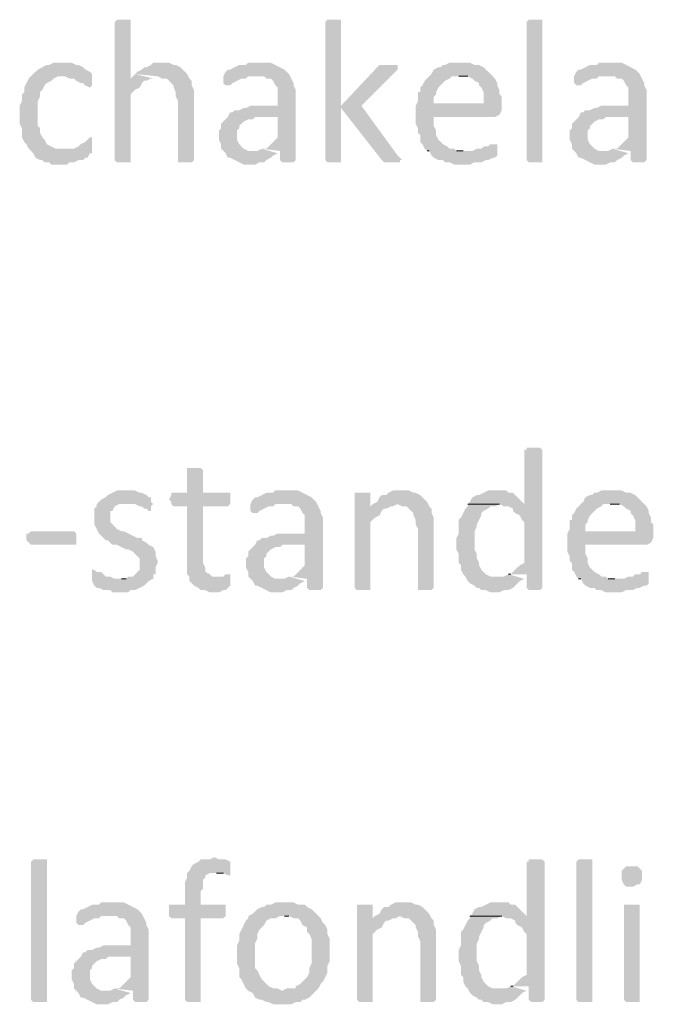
# Model space of a CAD drawing. Header units: millimetres. Extents: x -197899 to 120983, y -4228 to 45370.
# Tile 150 of 200: x -134119 to -132934, y 31075 to 32917. Entities that reach past the tile are written whole.
import ezdxf

# ---------------------------------------------------------------- set-up
doc = ezdxf.new("R2010")
doc.units = ezdxf.units.MM
for name, color, linetype in [('AL63----', 7, 'Continuous'), ('PDF_Geometry', 8, 'Continuous'), ('PDF_Solid Fills', 8, 'Continuous')]:
    doc.layers.add(name, color=color, linetype=linetype)

# ---------------------------------------------------------------- blocks, each defined once
blk = doc.blocks.new('A$C01523A58')
at = {"layer": 'PDF_Solid Fills'}
for points in [[(28249, 3763.4), (28236.2, 3763.4), (28232, 3759.1), (28232, 3500.9), (28232, 3500.9), (28236.2, 3496.7), (28261.6, 3496.7), (28261.6, 3500.9), (28261.6, 3623.7), (28265.9, 3627.9), (28270.1, 3632.2), (28278.6, 3636.4), (28282.9, 3644.9), (28287.1, 3649.1), (28291.3, 3649.1), (28299.8, 3653.3), (28261.6, 3653.3), (28261.6, 3759.1), (28261.6, 3763.4), (28257.4, 3763.4)], [(28642.7, 3763.4), (28630, 3763.4), (28625.7, 3759.1), (28625.7, 3500.9), (28625.7, 3500.9), (28630, 3496.7), (28655.4, 3496.7), (28655.4, 3500.9), (28655.4, 3759.1), (28655.4, 3763.4), (28651.1, 3763.4)], [(29032.1, 3500.9), (29032.1, 3496.7), (29006.7, 3496.7), (29002.5, 3500.9), (29002.5, 3759.1), (29002.5, 3759.1), (29006.7, 3763.4), (29032.1, 3763.4), (29032.1, 3759.1)], [(28134.7, 3683), (28117.7, 3683), (28109.3, 3678.7), (28105, 3678.7), (28096.6, 3674.5), (28088.1, 3670.2), (28083.9, 3666), (28079.6, 3661.8), (28075.4, 3657.6), (28138.9, 3657.6), (28147.4, 3653.3), (28155.9, 3653.3), (28160.1, 3649.1), (28168.5, 3644.9), (28172.8, 3644.9), (28177, 3640.6), (28185.5, 3636.4), (28189.7, 3640.6), (28189.7, 3661.8), (28185.5, 3666), (28185.5, 3666), (28177, 3670.2), (28172.8, 3674.5), (28164.3, 3678.7), (28160.1, 3678.7), (28151.6, 3683), (28143.1, 3683)], [(28320.9, 3683), (28304, 3683), (28299.8, 3678.7), (28291.3, 3674.5), (28287.1, 3674.5), (28282.9, 3670.2), (28274.4, 3666), (28270.1, 3661.8), (28312.5, 3657.6), (28312.5, 3657.6), (28320.9, 3653.3), (28329.4, 3653.3), (28333.6, 3649.1), (28342.1, 3640.6), (28342.1, 3636.4), (28346.3, 3627.9), (28346.3, 3619.5), (28350.6, 3611), (28350.6, 3500.9), (28350.6, 3496.7), (28376, 3496.7), (28380.2, 3500.9), (28380.2, 3606.8), (28380.2, 3632.2), (28376, 3640.6), (28376, 3649.1), (28371.7, 3653.3), (28367.5, 3661.8), (28367.5, 3661.8), (28359, 3670.2), (28354.8, 3674.5), (28346.3, 3678.7), (28342.1, 3678.7), (28333.6, 3683), (28329.4, 3683)], [(28502.9, 3683), (28481.8, 3683), (28477.5, 3678.7), (28464.9, 3678.7), (28456.4, 3674.5), (28448, 3670.2), (28443.7, 3670.2), (28439.5, 3666), (28435.2, 3657.6), (28511.4, 3657.6), (28515.7, 3653.3), (28524.1, 3653.3), (28528.4, 3649.1), (28532.6, 3640.6), (28536.8, 3636.4), (28536.8, 3602.5), (28486, 3602.5), (28477.5, 3598.3), (28473.3, 3598.3), (28464.9, 3594.1), (28456.4, 3594.1), (28452.2, 3589.9), (28448, 3589.9), (28443.7, 3581.4), (28536.8, 3581.4), (28536.8, 3543.2), (28532.6, 3539), (28528.4, 3534.8), (28519.9, 3526.3), (28515.7, 3522.1), (28507.2, 3522.1), (28541.1, 3517.9), (28541.1, 3500.9), (28545.3, 3496.7), (28566.5, 3496.7), (28570.7, 3500.9), (28570.7, 3632.2), (28566.5, 3640.6), (28566.5, 3644.9), (28566.5, 3644.9), (28562.2, 3653.3), (28558, 3661.8), (28553.8, 3666), (28553.8, 3666), (28549.6, 3670.2), (28541.1, 3674.5), (28532.6, 3678.7), (28532.6, 3678.7), (28524.1, 3683), (28511.4, 3683)], [(28744.2, 3678.7), (28727.3, 3678.7), (28723.1, 3674.5), (28655.4, 3602.5), (28655.4, 3598.3), (28731.6, 3500.9), (28731.6, 3500.9), (28735.8, 3496.7), (28765.4, 3496.7), (28765.4, 3500.9), (28769.6, 3500.9), (28765.4, 3505.2), (28761.2, 3509.4), (28693.5, 3602.5), (28757, 3666), (28761.2, 3670.2), (28761.2, 3678.7), (28752.7, 3678.7)], [(28879.7, 3683), (28858.6, 3683), (28850.1, 3678.7), (28845.9, 3678.7), (28841.7, 3674.5), (28837.4, 3674.5), (28828.9, 3670.2), (28824.7, 3661.8), (28820.5, 3657.6), (28816.3, 3653.3), (28812, 3649.1), (28807.8, 3640.6), (28803.5, 3636.4), (28803.5, 3627.9), (28799.3, 3627.9), (28799.3, 3611), (28795.1, 3602.5), (28828.9, 3606.8), (28828.9, 3619.5), (28833.2, 3623.7), (28833.2, 3627.9), (28837.4, 3636.4), (28841.7, 3640.6), (28845.9, 3644.9), (28850.1, 3649.1), (28858.6, 3653.3), (28862.8, 3657.6), (28939, 3657.6), (28934.8, 3661.8), (28926.3, 3670.2), (28922.1, 3674.5), (28913.6, 3678.7), (28905.1, 3678.7), (28896.6, 3683), (28888.2, 3683)], [(29159.1, 3683), (29137.9, 3683), (29133.7, 3678.7), (29121, 3678.7), (29112.5, 3674.5), (29104.1, 3670.2), (29099.9, 3670.2), (29095.6, 3666), (29091.4, 3657.6), (29167.6, 3657.6), (29171.8, 3653.3), (29180.3, 3653.3), (29184.5, 3649.1), (29188.8, 3640.6), (29193, 3636.4), (29193, 3602.5), (29142.2, 3602.5), (29133.7, 3598.3), (29129.5, 3598.3), (29121, 3594.1), (29112.5, 3594.1), (29108.4, 3589.9), (29104.1, 3589.9), (29099.9, 3581.4), (29193, 3581.4), (29193, 3543.2), (29188.8, 3539), (29184.5, 3534.8), (29176.1, 3526.3), (29171.8, 3522.1), (29163.3, 3522.1), (29197.2, 3517.9), (29197.2, 3500.9), (29201.5, 3496.7), (29222.6, 3496.7), (29226.9, 3500.9), (29226.9, 3632.2), (29222.6, 3640.6), (29222.6, 3644.9), (29222.6, 3644.9), (29218.4, 3653.3), (29214.2, 3661.8), (29209.9, 3666), (29209.9, 3666), (29205.7, 3670.2), (29197.2, 3674.5), (29188.8, 3678.7), (29188.8, 3678.7), (29180.3, 3683), (29167.6, 3683)], [(28075.4, 3657.6), (28071.2, 3653.3), (28066.9, 3644.9), (28062.7, 3636.4), (28062.7, 3627.9), (28058.5, 3623.7), (28058.5, 3611), (28054.2, 3602.5), (28054.2, 3585.6), (28054.2, 3568.6), (28058.5, 3560.2), (28058.5, 3543.2), (28062.7, 3534.8), (28066.9, 3530.6), (28071.2, 3522.1), (28075.4, 3517.9), (28079.6, 3513.6), (28083.9, 3505.2), (28092.3, 3500.9), (28096.6, 3500.9), (28100.8, 3496.7), (28109.3, 3496.7), (28113.5, 3492.4), (28143.1, 3492.4), (28147.4, 3496.7), (28155.9, 3496.7), (28164.3, 3500.9), (28172.8, 3500.9), (28177, 3505.2), (28181.3, 3505.2), (28185.5, 3513.6), (28189.7, 3513.6), (28189.7, 3517.9), (28134.7, 3522.1), (28122, 3522.1), (28113.5, 3526.3), (28113.5, 3526.3), (28105, 3530.6), (28100.8, 3539), (28096.6, 3543.2), (28092.3, 3551.7), (28092.3, 3560.2), (28088.1, 3564.4), (28088.1, 3611), (28092.3, 3619.5), (28092.3, 3627.9), (28096.6, 3632.2), (28100.8, 3640.6), (28100.8, 3640.6), (28105, 3644.9), (28113.5, 3649.1), (28117.7, 3653.3), (28126.2, 3657.6), (28134.7, 3657.6)], [(28435.2, 3657.6), (28435.2, 3644.9), (28439.5, 3640.6), (28448, 3640.6), (28452.2, 3644.9), (28460.6, 3649.1), (28460.6, 3649.1), (28469.1, 3653.3), (28477.5, 3653.3), (28481.8, 3657.6), (28498.7, 3657.6)], [(28939, 3657.6), (28875.5, 3657.6), (28892.4, 3657.6), (28900.9, 3653.3), (28905.1, 3649.1), (28913.6, 3644.9), (28913.6, 3640.6), (28917.8, 3636.4), (28922.1, 3627.9), (28922.1, 3606.8), (28828.9, 3606.8), (28795.1, 3602.5), (28795.1, 3585.6), (28795.1, 3568.6), (28799.3, 3560.2), (28799.3, 3551.7), (28803.5, 3547.5), (28803.5, 3534.8), (28807.8, 3530.6), (28812, 3522.1), (28816.3, 3517.9), (28884, 3517.9), (28871.2, 3517.9), (28867, 3522.1), (28858.6, 3522.1), (28854.3, 3526.3), (28845.9, 3530.6), (28841.7, 3534.8), (28837.4, 3539), (28833.2, 3547.5), (28833.2, 3556), (28833.2, 3556), (28828.9, 3564.4), (28828.9, 3581.4), (28943.2, 3581.4), (28951.7, 3585.6), (28951.7, 3585.6), (28955.9, 3594.1), (28955.9, 3602.5), (28955.9, 3619.5), (28951.7, 3623.7), (28951.7, 3632.2), (28947.5, 3640.6), (28947.5, 3644.9), (28943.2, 3653.3)], [(29091.4, 3657.6), (29091.4, 3644.9), (29095.6, 3640.6), (29104.1, 3640.6), (29108.4, 3644.9), (29116.8, 3649.1), (29116.8, 3649.1), (29125.3, 3653.3), (29133.7, 3653.3), (29137.9, 3657.6), (29154.9, 3657.6)], [(28443.7, 3581.4), (28439.5, 3577.1), (28435.2, 3572.9), (28431, 3568.6), (28431, 3560.2), (28426.8, 3556), (28426.8, 3539), (28431, 3530.6), (28431, 3522.1), (28435.2, 3517.9), (28439.5, 3513.6), (28443.7, 3505.2), (28448, 3505.2), (28456.4, 3500.9), (28464.9, 3496.7), (28464.9, 3496.7), (28473.3, 3492.4), (28494.5, 3492.4), (28502.9, 3496.7), (28511.4, 3496.7), (28515.7, 3500.9), (28515.7, 3500.9), (28524.1, 3505.2), (28528.4, 3509.4), (28536.8, 3513.6), (28494.5, 3517.9), (28481.8, 3517.9), (28473.3, 3522.1), (28469.1, 3526.3), (28469.1, 3526.3), (28464.9, 3530.6), (28460.6, 3539), (28460.6, 3556), (28464.9, 3560.2), (28464.9, 3564.4), (28473.3, 3572.9), (28473.3, 3572.9), (28481.8, 3577.1), (28490.3, 3577.1), (28494.5, 3581.4), (28536.8, 3581.4)], [(29099.9, 3581.4), (29095.6, 3577.1), (29091.4, 3572.9), (29087.2, 3568.6), (29087.2, 3560.2), (29083, 3556), (29083, 3539), (29087.2, 3530.6), (29087.2, 3522.1), (29091.4, 3517.9), (29095.6, 3513.6), (29099.9, 3505.2), (29104.1, 3505.2), (29112.5, 3500.9), (29121, 3496.7), (29121, 3496.7), (29129.5, 3492.4), (29150.7, 3492.4), (29159.1, 3496.7), (29167.6, 3496.7), (29171.8, 3500.9), (29171.8, 3500.9), (29180.3, 3505.2), (29184.5, 3509.4), (29193, 3513.6), (29150.7, 3517.9), (29137.9, 3517.9), (29129.5, 3522.1), (29125.3, 3526.3), (29125.3, 3526.3), (29121, 3530.6), (29116.8, 3539), (29116.8, 3556), (29121, 3560.2), (29121, 3564.4), (29129.5, 3572.9), (29129.5, 3572.9), (29137.9, 3577.1), (29146.4, 3577.1), (29150.7, 3581.4), (29193, 3581.4)], [(28185.5, 3543.2), (28181.3, 3539), (28177, 3534.8), (28168.5, 3530.6), (28168.5, 3530.6), (28164.3, 3526.3), (28155.9, 3522.1), (28134.7, 3522.1), (28189.7, 3517.9), (28189.7, 3543.2)], [(28943.2, 3530.6), (28934.8, 3530.6), (28930.5, 3526.3), (28922.1, 3526.3), (28917.8, 3522.1), (28909.4, 3522.1), (28900.9, 3517.9), (28816.3, 3517.9), (28820.5, 3517.9), (28824.7, 3509.4), (28828.9, 3505.2), (28837.4, 3500.9), (28845.9, 3500.9), (28850.1, 3496.7), (28858.6, 3496.7), (28867, 3492.4), (28896.6, 3492.4), (28905.1, 3496.7), (28917.8, 3496.7), (28926.3, 3500.9), (28930.5, 3500.9), (28939, 3505.2), (28943.2, 3505.2), (28947.5, 3509.4), (28947.5, 3513.6), (28947.5, 3530.6)], [(29015.2, 2963.3), (29002.5, 2963.3), (29002.5, 2959), (28998.3, 2959), (28998.3, 2857.5), (28892.4, 2857.5), (28951.7, 2857.5), (28960.2, 2853.2), (28968.6, 2853.2), (28977.1, 2849), (28977.1, 2844.8), (28981.3, 2840.5), (28989.8, 2836.3), (28994, 2827.8), (28998.3, 2823.6), (28998.3, 2747.4), (28989.8, 2743.1), (28985.6, 2739), (28985.6, 2739), (28977.1, 2730.5), (28972.9, 2726.2), (28968.6, 2726.2), (29002.5, 2726.2), (29002.5, 2700.8), (29002.5, 2700.8), (29006.7, 2696.6), (29027.9, 2696.6), (29032.1, 2700.8), (29032.1, 2959), (29032.1, 2959), (29027.9, 2963.3), (29023.7, 2963.3)], [(28380.2, 2925.2), (28367.5, 2925.2), (28367.5, 2921), (28367.5, 2878.6), (28337.9, 2878.6), (28337.9, 2874.4), (28333.6, 2865.9), (28337.9, 2861.7), (28337.9, 2857.5), (28342.1, 2853.2), (28367.5, 2853.2), (28367.5, 2726.2), (28371.7, 2722), (28371.7, 2713.6), (28376, 2709.3), (28380.2, 2705.1), (28388.7, 2700.8), (28392.9, 2696.6), (28401.4, 2696.6), (28409.8, 2692.4), (28426.8, 2692.4), (28435.2, 2696.6), (28439.5, 2696.6), (28443.7, 2700.8), (28448, 2705.1), (28448, 2717.7), (28422.6, 2722), (28414.1, 2722), (28409.8, 2726.2), (28401.4, 2730.5), (28401.4, 2739), (28397.2, 2747.4), (28397.2, 2853.2), (28443.7, 2853.2), (28448, 2857.5), (28448, 2878.6), (28397.2, 2878.6), (28397.2, 2921), (28397.2, 2921), (28392.9, 2925.2), (28388.7, 2925.2)], [(28257.4, 2882.9), (28236.2, 2882.9), (28227.8, 2878.6), (28219.3, 2874.4), (28215.1, 2870.2), (28206.7, 2865.9), (28206.7, 2865.9), (28198.2, 2857.5), (28198.2, 2853.2), (28193.9, 2849), (28193.9, 2819.4), (28198.2, 2810.9), (28198.2, 2810.9), (28202.4, 2802.4), (28206.7, 2798.2), (28206.7, 2798.2), (28215.1, 2789.7), (28219.3, 2789.7), (28223.6, 2785.5), (28227.8, 2781.3), (28236.2, 2781.3), (28244.7, 2777), (28253.2, 2772.8), (28257.4, 2772.8), (28265.9, 2768.5), (28270.1, 2764.4), (28274.4, 2760.1), (28278.6, 2755.9), (28278.6, 2734.7), (28274.4, 2730.5), (28270.1, 2726.2), (28265.9, 2722), (28257.4, 2722), (28253.2, 2717.7), (28244.7, 2717.7), (28304, 2717.7), (28304, 2726.2), (28308.3, 2726.2), (28308.3, 2739), (28312.5, 2747.4), (28312.5, 2751.6), (28308.3, 2760.1), (28308.3, 2768.5), (28308.3, 2768.5), (28304, 2777), (28295.5, 2781.3), (28295.5, 2781.3), (28291.3, 2785.5), (28282.9, 2789.7), (28282.9, 2793.9), (28274.4, 2793.9), (28265.9, 2798.2), (28265.9, 2798.2), (28257.4, 2802.4), (28249, 2806.7), (28244.7, 2806.7), (28236.2, 2810.9), (28232, 2815.2), (28227.8, 2819.4), (28223.6, 2823.6), (28223.6, 2844.8), (28227.8, 2844.8), (28232, 2853.2), (28232, 2853.2), (28240.5, 2857.5), (28253.2, 2857.5), (28299.8, 2861.7), (28299.8, 2870.2), (28295.5, 2870.2), (28291.3, 2874.4), (28291.3, 2874.4), (28282.9, 2878.6), (28278.6, 2878.6), (28270.1, 2882.9), (28261.6, 2882.9)], [(28553.8, 2882.9), (28532.6, 2882.9), (28528.4, 2878.6), (28515.7, 2878.6), (28507.2, 2874.4), (28498.7, 2870.2), (28494.5, 2870.2), (28490.3, 2865.9), (28486, 2857.5), (28562.2, 2857.5), (28566.5, 2853.2), (28575, 2853.2), (28579.2, 2849), (28583.4, 2840.5), (28587.6, 2836.3), (28587.6, 2802.4), (28536.8, 2802.4), (28528.4, 2798.2), (28524.1, 2798.2), (28515.7, 2793.9), (28507.2, 2793.9), (28502.9, 2789.7), (28498.7, 2789.7), (28494.5, 2781.3), (28587.6, 2781.3), (28587.6, 2743.1), (28583.4, 2739), (28579.2, 2734.7), (28570.7, 2726.2), (28566.5, 2722), (28558, 2722), (28591.9, 2717.7), (28591.9, 2700.8), (28596.1, 2696.6), (28617.3, 2696.6), (28621.5, 2700.8), (28621.5, 2832.1), (28617.3, 2840.5), (28617.3, 2844.8), (28617.3, 2844.8), (28613, 2853.2), (28608.8, 2861.7), (28604.6, 2865.9), (28604.6, 2865.9), (28600.3, 2870.2), (28591.9, 2874.4), (28583.4, 2878.6), (28583.4, 2878.6), (28575, 2882.9), (28562.2, 2882.9)], [(28693.5, 2878.6), (28680.8, 2878.6), (28680.8, 2700.8), (28680.8, 2700.8), (28685, 2696.6), (28710.4, 2696.6), (28710.4, 2700.8), (28710.4, 2823.6), (28714.6, 2827.8), (28718.8, 2832.1), (28727.3, 2836.3), (28731.6, 2844.8), (28735.8, 2849), (28740, 2849), (28710.4, 2853.2), (28710.4, 2878.6), (28701.9, 2878.6)], [(28769.6, 2882.9), (28752.7, 2882.9), (28744.2, 2878.6), (28740, 2874.4), (28731.6, 2874.4), (28727.3, 2870.2), (28723.1, 2861.7), (28714.6, 2857.5), (28761.2, 2857.5), (28769.6, 2853.2), (28778.1, 2853.2), (28782.4, 2849), (28790.9, 2840.5), (28790.9, 2836.3), (28795.1, 2827.8), (28795.1, 2819.4), (28799.3, 2810.9), (28799.3, 2700.8), (28799.3, 2696.6), (28824.7, 2696.6), (28828.9, 2700.8), (28828.9, 2806.7), (28828.9, 2832.1), (28824.7, 2840.5), (28824.7, 2849), (28820.5, 2853.2), (28816.3, 2861.7), (28816.3, 2861.7), (28807.8, 2870.2), (28803.5, 2874.4), (28795.1, 2878.6), (28790.9, 2878.6), (28782.4, 2882.9), (28778.1, 2882.9)], [(28947.5, 2882.9), (28930.5, 2882.9), (28922.1, 2878.6), (28913.6, 2874.4), (28909.4, 2874.4), (28900.9, 2870.2), (28896.6, 2861.7), (28892.4, 2857.5), (28998.3, 2857.5), (28994, 2861.7), (28985.6, 2870.2), (28981.3, 2874.4), (28977.1, 2878.6), (28968.6, 2878.6), (28964.4, 2882.9), (28955.9, 2882.9)], [(29163.3, 2882.9), (29142.2, 2882.9), (29133.7, 2878.6), (29129.5, 2878.6), (29125.3, 2874.4), (29121, 2874.4), (29112.5, 2870.2), (29108.4, 2861.7), (29104.1, 2857.5), (29099.9, 2853.2), (29095.6, 2849), (29091.4, 2840.5), (29087.2, 2836.3), (29087.2, 2827.8), (29083, 2827.8), (29083, 2810.9), (29078.7, 2802.4), (29112.5, 2806.7), (29112.5, 2819.4), (29116.8, 2823.6), (29116.8, 2827.8), (29121, 2836.3), (29125.3, 2840.5), (29129.5, 2844.8), (29133.7, 2849), (29142.2, 2853.2), (29146.4, 2857.5), (29222.6, 2857.5), (29218.4, 2861.7), (29209.9, 2870.2), (29205.7, 2874.4), (29197.2, 2878.6), (29188.8, 2878.6), (29180.3, 2882.9), (29171.8, 2882.9)], [(28299.8, 2861.7), (28253.2, 2857.5), (28270.1, 2857.5), (28278.6, 2853.2), (28282.9, 2853.2), (28287.1, 2849), (28291.3, 2849), (28295.5, 2844.8), (28299.8, 2844.8), (28299.8, 2853.2), (28304, 2857.5)], [(28486, 2857.5), (28486, 2844.8), (28490.3, 2840.5), (28498.7, 2840.5), (28502.9, 2844.8), (28511.4, 2849), (28511.4, 2849), (28519.9, 2853.2), (28528.4, 2853.2), (28532.6, 2857.5), (28549.6, 2857.5)], [(28714.6, 2857.5), (28710.4, 2853.2), (28740, 2849), (28748.5, 2853.2), (28752.7, 2853.2), (28761.2, 2857.5)], [(28892.4, 2857.5), (28892.4, 2853.2), (28888.2, 2849), (28884, 2840.5), (28879.7, 2832.1), (28875.5, 2827.8), (28875.5, 2802.4), (28871.2, 2793.9), (28871.2, 2772.8), (28875.5, 2764.4), (28875.5, 2747.4), (28879.7, 2743.1), (28879.7, 2734.7), (28884, 2726.2), (28888.2, 2722), (28892.4, 2713.6), (28896.6, 2709.3), (28905.1, 2705.1), (28909.4, 2700.8), (28913.6, 2700.8), (28917.8, 2696.6), (28926.3, 2696.6), (28934.8, 2692.4), (28951.7, 2692.4), (28960.2, 2696.6), (28968.6, 2696.6), (28977.1, 2700.8), (28981.3, 2705.1), (28985.6, 2709.3), (28989.8, 2713.6), (28998.3, 2717.7), (28947.5, 2722), (28934.8, 2722), (28926.3, 2726.2), (28922.1, 2730.5), (28917.8, 2734.7), (28913.6, 2743.1), (28913.6, 2747.4), (28909.4, 2755.9), (28909.4, 2764.4), (28909.4, 2764.4), (28905.1, 2772.8), (28905.1, 2789.7), (28905.1, 2806.7), (28909.4, 2815.2), (28909.4, 2819.4), (28913.6, 2827.8), (28917.8, 2836.3), (28917.8, 2840.5), (28922.1, 2844.8), (28930.5, 2849), (28934.8, 2853.2), (28943.2, 2853.2), (28951.7, 2857.5)], [(29222.6, 2857.5), (29159.1, 2857.5), (29176.1, 2857.5), (29184.5, 2853.2), (29188.8, 2849), (29197.2, 2844.8), (29197.2, 2840.5), (29201.5, 2836.3), (29205.7, 2827.8), (29205.7, 2806.7), (29112.5, 2806.7), (29078.7, 2802.4), (29078.7, 2785.5), (29078.7, 2768.5), (29083, 2760.1), (29083, 2751.6), (29087.2, 2747.4), (29087.2, 2734.7), (29091.4, 2730.5), (29095.6, 2722), (29099.9, 2717.7), (29167.6, 2717.7), (29154.9, 2717.7), (29150.7, 2722), (29142.2, 2722), (29137.9, 2726.2), (29129.5, 2730.5), (29125.3, 2734.7), (29121, 2739), (29116.8, 2747.4), (29116.8, 2755.9), (29116.8, 2755.9), (29112.5, 2764.4), (29112.5, 2781.3), (29226.9, 2781.3), (29235.3, 2785.5), (29235.3, 2785.5), (29239.6, 2793.9), (29239.6, 2802.4), (29239.6, 2819.4), (29235.3, 2823.6), (29235.3, 2832.1), (29231.1, 2840.5), (29231.1, 2844.8), (29226.9, 2853.2)], [(28160.1, 2793.9), (28160.1, 2781.3), (28075.4, 2781.3), (28071.2, 2785.5), (28071.2, 2785.5), (28066.9, 2789.7), (28066.9, 2802.4), (28071.2, 2802.4), (28075.4, 2806.7), (28155.9, 2806.7), (28160.1, 2802.4), (28160.1, 2798.2)], [(28494.5, 2781.3), (28490.3, 2777), (28486, 2772.8), (28481.8, 2768.5), (28481.8, 2760.1), (28477.5, 2755.9), (28477.5, 2739), (28481.8, 2730.5), (28481.8, 2722), (28486, 2717.7), (28490.3, 2713.6), (28494.5, 2705.1), (28498.7, 2705.1), (28507.2, 2700.8), (28515.7, 2696.6), (28515.7, 2696.6), (28524.1, 2692.4), (28545.3, 2692.4), (28553.8, 2696.6), (28562.2, 2696.6), (28566.5, 2700.8), (28566.5, 2700.8), (28575, 2705.1), (28579.2, 2709.3), (28587.6, 2713.6), (28545.3, 2717.7), (28532.6, 2717.7), (28524.1, 2722), (28519.9, 2726.2), (28519.9, 2726.2), (28515.7, 2730.5), (28511.4, 2739), (28511.4, 2755.9), (28515.7, 2760.1), (28515.7, 2764.4), (28524.1, 2772.8), (28524.1, 2772.8), (28532.6, 2777), (28541.1, 2777), (28545.3, 2781.3), (28587.6, 2781.3)], [(28193.9, 2734.7), (28189.7, 2734.7), (28189.7, 2713.6), (28193.9, 2705.1), (28193.9, 2705.1), (28198.2, 2700.8), (28202.4, 2700.8), (28210.8, 2696.6), (28223.6, 2696.6), (28227.8, 2692.4), (28257.4, 2692.4), (28261.6, 2696.6), (28270.1, 2696.6), (28278.6, 2700.8), (28287.1, 2705.1), (28291.3, 2709.3), (28295.5, 2713.6), (28304, 2717.7), (28232, 2717.7), (28223.6, 2722), (28215.1, 2722), (28210.8, 2726.2), (28206.7, 2730.5), (28198.2, 2730.5)], [(28443.7, 2726.2), (28439.5, 2726.2), (28435.2, 2722), (28422.6, 2722), (28448, 2717.7), (28448, 2726.2)], [(29226.9, 2730.5), (29218.4, 2730.5), (29214.2, 2726.2), (29205.7, 2726.2), (29201.5, 2722), (29193, 2722), (29184.5, 2717.7), (29099.9, 2717.7), (29104.1, 2717.7), (29108.4, 2709.3), (29112.5, 2705.1), (29121, 2700.8), (29129.5, 2700.8), (29133.7, 2696.6), (29142.2, 2696.6), (29150.7, 2692.4), (29180.3, 2692.4), (29188.8, 2696.6), (29201.5, 2696.6), (29209.9, 2700.8), (29214.2, 2700.8), (29222.6, 2705.1), (29226.9, 2705.1), (29231.1, 2709.3), (29231.1, 2713.6), (29231.1, 2730.5)], [(28105, 1930.4), (28105, 1926.1), (28079.6, 1926.1), (28075.4, 1930.4), (28075.4, 2188.6), (28075.4, 2188.6), (28079.6, 2192.8), (28105, 2192.8), (28105, 2188.6)], [(28418.3, 2197.1), (28418.3, 2197.1), (28409.8, 2192.8), (28392.9, 2192.8), (28388.7, 2188.6), (28380.2, 2184.4), (28376, 2180.2), (28376, 2180.2), (28371.7, 2171.7), (28367.5, 2167.4), (28367.5, 2159), (28367.5, 2159), (28363.3, 2150.5), (28363.3, 2108.2), (28333.6, 2108.2), (28333.6, 2087), (28337.9, 2082.8), (28363.3, 2082.8), (28363.3, 1930.4), (28363.3, 1930.4), (28367.5, 1926.1), (28392.9, 1926.1), (28392.9, 1930.4), (28392.9, 2082.8), (28435.2, 2082.8), (28439.5, 2087), (28439.5, 2108.2), (28392.9, 2108.2), (28392.9, 2133.5), (28397.2, 2137.8), (28397.2, 2154.7), (28401.4, 2159), (28401.4, 2163.2), (28409.8, 2167.4), (28448, 2167.4), (28448, 2188.6), (28439.5, 2192.8), (28426.8, 2192.8)], [(29019.4, 2192.8), (29006.7, 2192.8), (29006.7, 2188.6), (29002.5, 2188.6), (29002.5, 2087), (28896.6, 2087), (28955.9, 2087), (28964.4, 2082.8), (28972.9, 2082.8), (28981.3, 2078.5), (28981.3, 2074.3), (28985.6, 2070.1), (28994, 2065.8), (28998.3, 2057.4), (29002.5, 2053.1), (29002.5, 1976.9), (28994, 1972.7), (28989.8, 1968.4), (28989.8, 1968.4), (28981.3, 1960), (28977.1, 1955.8), (28972.9, 1955.8), (29006.7, 1955.8), (29006.7, 1930.4), (29006.7, 1930.4), (29010.9, 1926.1), (29032.1, 1926.1), (29036.3, 1930.4), (29036.3, 2188.6), (29036.3, 2188.6), (29032.1, 2192.8), (29027.9, 2192.8)], [(29125.3, 1930.4), (29125.3, 1926.1), (29099.9, 1926.1), (29095.6, 1930.4), (29095.6, 2188.6), (29095.6, 2188.6), (29099.9, 2192.8), (29125.3, 2192.8), (29125.3, 2188.6)], [(29201.5, 2180.2), (29188.8, 2180.2), (29184.5, 2175.9), (29184.5, 2175.9), (29180.3, 2171.7), (29180.3, 2163.2), (29180.3, 2154.7), (29184.5, 2146.3), (29184.5, 2146.3), (29188.8, 2142), (29201.5, 2142), (29209.9, 2146.3), (29214.2, 2146.3), (29218.4, 2154.7), (29218.4, 2163.2), (29218.4, 2171.7), (29214.2, 2175.9), (29214.2, 2175.9), (29209.9, 2180.2)], [(28448, 2167.4), (28422.6, 2167.4), (28435.2, 2167.4), (28443.7, 2163.2), (28448, 2163.2)], [(28227.8, 2112.4), (28206.7, 2112.4), (28202.4, 2108.2), (28189.7, 2108.2), (28181.3, 2103.9), (28172.8, 2099.7), (28168.5, 2099.7), (28164.3, 2095.5), (28160.1, 2087), (28236.2, 2087), (28240.5, 2082.8), (28249, 2082.8), (28253.2, 2078.5), (28257.4, 2070.1), (28261.6, 2065.8), (28261.6, 2032), (28210.8, 2032), (28202.4, 2027.7), (28198.2, 2027.7), (28189.7, 2023.5), (28181.3, 2023.5), (28177, 2019.2), (28172.8, 2019.2), (28168.5, 2010.8), (28261.6, 2010.8), (28261.6, 1972.7), (28257.4, 1968.4), (28253.2, 1964.3), (28244.7, 1955.8), (28240.5, 1951.5), (28232, 1951.5), (28265.9, 1947.3), (28265.9, 1930.4), (28270.1, 1926.1), (28291.3, 1926.1), (28295.5, 1930.4), (28295.5, 2061.6), (28291.3, 2070.1), (28291.3, 2074.3), (28291.3, 2074.3), (28287.1, 2082.8), (28282.9, 2091.2), (28278.6, 2095.5), (28278.6, 2095.5), (28274.4, 2099.7), (28265.9, 2103.9), (28257.4, 2108.2), (28257.4, 2108.2), (28249, 2112.4), (28236.2, 2112.4)], [(28549.6, 2112.4), (28532.6, 2112.4), (28524.1, 2108.2), (28515.7, 2108.2), (28511.4, 2103.9), (28507.2, 2103.9), (28498.7, 2099.7), (28494.5, 2095.5), (28490.3, 2091.2), (28481.8, 2087), (28481.8, 2082.8), (28477.5, 2078.5), (28473.3, 2070.1), (28469.1, 2061.6), (28464.9, 2053.1), (28464.9, 2040.4), (28460.6, 2032), (28460.6, 2015), (28460.6, 1998.1), (28464.9, 1989.7), (28464.9, 1972.7), (28469.1, 1968.4), (28473.3, 1960), (28477.5, 1951.5), (28481.8, 1947.3), (28545.3, 1947.3), (28536.8, 1951.5), (28528.4, 1951.5), (28519.9, 1955.8), (28515.7, 1960), (28511.4, 1964.3), (28507.2, 1968.4), (28502.9, 1976.9), (28498.7, 1985.4), (28494.5, 1989.7), (28494.5, 2036.2), (28498.7, 2044.6), (28498.7, 2053.1), (28502.9, 2061.6), (28507.2, 2065.8), (28511.4, 2070.1), (28515.7, 2078.5), (28524.1, 2082.8), (28532.6, 2082.8), (28541.1, 2087), (28613, 2087), (28604.6, 2095.5), (28600.3, 2099.7), (28591.9, 2103.9), (28587.6, 2108.2), (28575, 2108.2), (28566.5, 2112.4), (28558, 2112.4)], [(28697.7, 2108.2), (28685, 2108.2), (28685, 1930.4), (28685, 1930.4), (28689.2, 1926.1), (28714.6, 1926.1), (28714.6, 1930.4), (28714.6, 2053.1), (28718.8, 2057.4), (28723.1, 2061.6), (28731.6, 2065.8), (28735.8, 2074.3), (28740, 2078.5), (28744.2, 2078.5), (28714.6, 2082.8), (28714.6, 2108.2), (28706.2, 2108.2)], [(28773.9, 2112.4), (28757, 2112.4), (28748.5, 2108.2), (28744.2, 2103.9), (28735.8, 2103.9), (28731.6, 2099.7), (28727.3, 2091.2), (28718.8, 2087), (28765.4, 2087), (28773.9, 2082.8), (28782.4, 2082.8), (28786.6, 2078.5), (28795.1, 2070.1), (28795.1, 2065.8), (28799.3, 2057.4), (28799.3, 2048.9), (28803.5, 2040.4), (28803.5, 1930.4), (28803.5, 1926.1), (28828.9, 1926.1), (28833.2, 1930.4), (28833.2, 2036.2), (28833.2, 2061.6), (28828.9, 2070.1), (28828.9, 2078.5), (28824.7, 2082.8), (28820.5, 2091.2), (28820.5, 2091.2), (28812, 2099.7), (28807.8, 2103.9), (28799.3, 2108.2), (28795.1, 2108.2), (28786.6, 2112.4), (28782.4, 2112.4)], [(28951.7, 2112.4), (28934.8, 2112.4), (28926.3, 2108.2), (28917.8, 2103.9), (28913.6, 2103.9), (28905.1, 2099.7), (28900.9, 2091.2), (28896.6, 2087), (29002.5, 2087), (28998.3, 2091.2), (28989.8, 2099.7), (28985.6, 2103.9), (28981.3, 2108.2), (28972.9, 2108.2), (28968.6, 2112.4), (28960.2, 2112.4)], [(29201.5, 2108.2), (29184.5, 2108.2), (29184.5, 1930.4), (29184.5, 1930.4), (29188.8, 1926.1), (29214.2, 1926.1), (29214.2, 1930.4), (29214.2, 2108.2), (29209.9, 2108.2)], [(28160.1, 2087), (28160.1, 2074.3), (28164.3, 2070.1), (28172.8, 2070.1), (28177, 2074.3), (28185.5, 2078.5), (28185.5, 2078.5), (28193.9, 2082.8), (28202.4, 2082.8), (28206.7, 2087), (28223.6, 2087)], [(28613, 2087), (28549.6, 2087), (28558, 2087), (28566.5, 2082.8), (28575, 2082.8), (28579.2, 2078.5), (28583.4, 2070.1), (28591.9, 2065.8), (28591.9, 2057.4), (28596.1, 2053.1), (28600.3, 2044.6), (28600.3, 1998.1), (28596.1, 1989.7), (28596.1, 1981.2), (28591.9, 1972.7), (28587.6, 1968.4), (28583.4, 1964.3), (28579.2, 1960), (28570.7, 1955.8), (28570.7, 1951.5), (28553.8, 1951.5), (28545.3, 1947.3), (28481.8, 1947.3), (28490.3, 1943.1), (28494.5, 1934.6), (28502.9, 1930.4), (28507.2, 1930.4), (28515.7, 1926.1), (28519.9, 1926.1), (28528.4, 1921.9), (28562.2, 1921.9), (28570.7, 1926.1), (28579.2, 1926.1), (28583.4, 1930.4), (28587.6, 1930.4), (28596.1, 1934.6), (28600.3, 1938.9), (28604.6, 1943.1), (28613, 1951.5), (28613, 1951.5), (28617.3, 1960), (28621.5, 1964.3), (28625.7, 1972.7), (28630, 1981.2), (28630, 1993.8), (28634.2, 2002.3), (28634.2, 2019.2), (28634.2, 2044.6), (28630, 2053.1), (28630, 2061.6), (28625.7, 2070.1), (28621.5, 2074.3), (28617.3, 2082.8)], [(28718.8, 2087), (28714.6, 2082.8), (28744.2, 2078.5), (28752.7, 2082.8), (28757, 2082.8), (28765.4, 2087)], [(28896.6, 2087), (28896.6, 2082.8), (28892.4, 2078.5), (28888.2, 2070.1), (28884, 2061.6), (28879.7, 2057.4), (28879.7, 2032), (28875.5, 2023.5), (28875.5, 2002.3), (28879.7, 1993.8), (28879.7, 1976.9), (28884, 1972.7), (28884, 1964.3), (28888.2, 1955.8), (28892.4, 1951.5), (28896.6, 1943.1), (28900.9, 1938.9), (28909.4, 1934.6), (28913.6, 1930.4), (28917.8, 1930.4), (28922.1, 1926.1), (28930.5, 1926.1), (28939, 1921.9), (28955.9, 1921.9), (28964.4, 1926.1), (28972.9, 1926.1), (28981.3, 1930.4), (28985.6, 1934.6), (28989.8, 1938.9), (28994, 1943.1), (29002.5, 1947.3), (28951.7, 1951.5), (28939, 1951.5), (28930.5, 1955.8), (28926.3, 1960), (28922.1, 1964.3), (28917.8, 1972.7), (28917.8, 1976.9), (28913.6, 1985.4), (28913.6, 1993.8), (28913.6, 1993.8), (28909.4, 2002.3), (28909.4, 2019.2), (28909.4, 2036.2), (28913.6, 2044.6), (28913.6, 2048.9), (28917.8, 2057.4), (28922.1, 2065.8), (28922.1, 2070.1), (28926.3, 2074.3), (28934.8, 2078.5), (28939, 2082.8), (28947.5, 2082.8), (28955.9, 2087)], [(28168.5, 2010.8), (28164.3, 2006.6), (28160.1, 2002.3), (28155.9, 1998.1), (28155.9, 1989.7), (28151.6, 1985.4), (28151.6, 1968.4), (28155.9, 1960), (28155.9, 1951.5), (28160.1, 1947.3), (28164.3, 1943.1), (28168.5, 1934.6), (28172.8, 1934.6), (28181.3, 1930.4), (28189.7, 1926.1), (28189.7, 1926.1), (28198.2, 1921.9), (28219.3, 1921.9), (28227.8, 1926.1), (28236.2, 1926.1), (28240.5, 1930.4), (28240.5, 1930.4), (28249, 1934.6), (28253.2, 1938.9), (28261.6, 1943.1), (28219.3, 1947.3), (28206.7, 1947.3), (28198.2, 1951.5), (28193.9, 1955.8), (28193.9, 1955.8), (28189.7, 1960), (28185.5, 1968.4), (28185.5, 1985.4), (28189.7, 1989.7), (28189.7, 1993.8), (28198.2, 2002.3), (28198.2, 2002.3), (28206.7, 2006.6), (28215.1, 2006.6), (28219.3, 2010.8), (28261.6, 2010.8)]]:
    blk.add_hatch(color=7, dxfattribs=at).paths.add_polyline_path(points)
at = {"layer": 'PDF_Geometry', "color": 7, "lineweight": 0}
for points in [[(28875.5, 3657.6), (28892.4, 3657.6)], [(28816.3, 3517.9), (28820.5, 3517.9)], [(28884, 3517.9), (28871.2, 3517.9)], [(28892.4, 2857.5), (28951.7, 2857.5)], [(29159.1, 2857.5), (29176.1, 2857.5)], [(28972.9, 2726.2), (28968.6, 2726.2)], [(28253.2, 2717.7), (28244.7, 2717.7)], [(29099.9, 2717.7), (29104.1, 2717.7)], [(29167.6, 2717.7), (29154.9, 2717.7)], [(28422.6, 2167.4), (28435.2, 2167.4)], [(28549.6, 2087), (28558, 2087)], [(28896.6, 2087), (28955.9, 2087)], [(28977.1, 1955.8), (28972.9, 1955.8)]]:
    blk.add_lwpolyline(points, dxfattribs=at)
at = {"layer": 'PDF_Solid Fills', "color": 7}
for points in [[(28270.1, 3661.8), (28261.6, 3653.3), (28304, 3653.3)], [(28507.2, 3522.1), (28498.7, 3517.9), (28536.8, 3513.6), (28494.5, 3517.9)], [(29163.3, 3522.1), (29154.9, 3517.9), (29193, 3513.6), (29150.7, 3517.9)], [(28968.6, 2726.2), (28960.2, 2722), (28998.3, 2717.7), (28947.5, 2722)], [(28558, 2722), (28549.6, 2717.7), (28587.6, 2713.6), (28545.3, 2717.7)], [(28972.9, 1955.8), (28964.4, 1951.5), (29002.5, 1947.3), (28951.7, 1951.5)], [(28232, 1951.5), (28223.6, 1947.3), (28261.6, 1943.1), (28219.3, 1947.3)]]:
    blk.add_solid(points, dxfattribs=at)

msp = doc.modelspace()

# ---------------------------------------------------------------- block references
at = {"layer": 'AL63----'}
msp.add_blockref('A$C01523A58', (-162173.6, 29153.2), dxfattribs=at)

doc.saveas('drawing.dxf')
